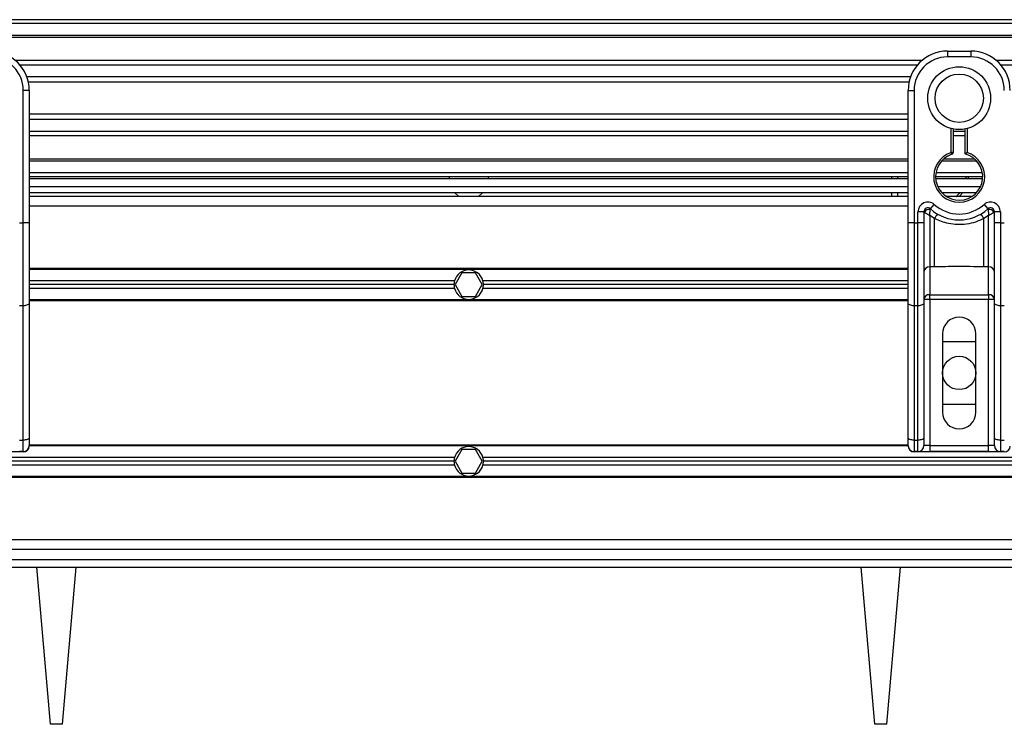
# Model space of a CAD drawing. Header units: millimetres. Extents: x 0 to 420, y 0 to 297.
# Tile 11 of 18: x 123 to 160, y 204 to 230. Entities that reach past the tile are written whole.
import ezdxf

# ---------------------------------------------------------------- set-up
doc = ezdxf.new("R2010")
doc.units = ezdxf.units.MM

msp = doc.modelspace()

# ---------------------------------------------------------------- linework, layer by layer
at = {"color": 7, "linetype": 'Continuous', "lineweight": 25}
for p, q in [((214.1119, 230.3195), (65.7053, 230.3195)), ((214.1119, 230.1711), (65.7053, 230.1711)), ((214.1119, 229.7259), (65.7053, 229.7259)), ((214.1119, 229.6502), (65.7053, 229.6502)), ((158.0142, 229.1322), (158.9047, 229.1322)), ((158.0142, 229.1322), (158.0142, 228.9096)), ((158.9047, 229.1322), (158.9047, 228.9096)), ((157.0497, 228.776), (122.7676, 228.776)), ((158.9047, 228.9096), (158.0142, 228.9096)), ((214.1119, 228.776), (159.8692, 228.776)), ((156.8788, 228.6039), (122.9384, 228.6039)), ((214.1119, 228.6039), (160.0401, 228.6039)), ((156.6213, 228.1603), (123.1959, 228.1603)), ((156.5633, 227.9598), (123.254, 227.9598)), ((123.2871, 227.6482), (123.0645, 227.6482)), ((123.0645, 222.6415), (123.0645, 227.6482)), ((123.2871, 227.6482), (123.2871, 226.3385)), ((156.5302, 226.3385), (156.5302, 227.6482)), ((156.5302, 227.6482), (156.7528, 227.6482)), ((156.7528, 227.6482), (156.7528, 222.6415)), ((156.5302, 226.7429), (123.2871, 226.7429)), ((156.5302, 226.5424), (123.2871, 226.5424)), ((123.2871, 226.3385), (123.2871, 225.396)), ((156.5302, 226.0989), (123.2871, 226.0989)), ((156.5302, 225.396), (156.5302, 226.3385)), ((158.1626, 225.3011), (158.1626, 226.2009)), ((158.2368, 226.1843), (158.2368, 225.3011)), ((158.6821, 226.0989), (158.2368, 226.0989)), ((158.6821, 225.2454), (158.6821, 226.1843)), ((158.7563, 226.2009), (158.7563, 225.3011)), ((156.5302, 225.9267), (123.2871, 225.9267)), ((158.6821, 225.9267), (158.2368, 225.9267)), ((123.2871, 225.396), (123.2871, 222.6415)), ((156.5302, 222.6415), (156.5302, 225.396)), ((158.1855, 225.2305), (158.1626, 225.3011)), ((158.2368, 225.3011), (158.1626, 225.3011)), ((156.5302, 225.0525), (123.2871, 225.0525)), ((156.5302, 224.9769), (123.2871, 224.9769)), ((159.1232, 224.9769), (157.7958, 224.9769)), ((159.0467, 225.0525), (157.8722, 225.0525)), ((156.5302, 224.5316), (123.2871, 224.5316)), ((156.5302, 224.3832), (123.2871, 224.3832)), ((156.5302, 224.309), (123.2871, 224.309)), ((139.1731, 224.3832), (139.1666, 224.309)), ((140.6442, 224.3832), (140.6507, 224.309)), ((155.91, 224.309), (155.91, 224.3832)), ((156.1326, 224.3832), (156.1326, 224.309)), ((159.3499, 224.3832), (157.569, 224.3832)), ((159.3468, 224.309), (157.5721, 224.309)), ((159.3374, 224.5316), (157.5815, 224.5316)), ((158.7266, 224.309), (158.7297, 224.3832)), ((158.8039, 224.3832), (158.8011, 224.309)), ((123.2871, 224.0122), (156.5302, 224.0122)), ((157.65, 224.0122), (159.2689, 224.0122)), ((123.2871, 223.7896), (156.5302, 223.7896)), ((156.5302, 223.6412), (123.2871, 223.6412)), ((139.3727, 223.7896), (139.5376, 223.6412)), ((140.2797, 223.6412), (140.4445, 223.7896)), ((155.91, 223.6412), (155.91, 223.7896)), ((156.1326, 223.7896), (156.1326, 223.6412)), ((157.7958, 223.7896), (159.1232, 223.7896)), ((158.9517, 223.6412), (157.9673, 223.6412)), ((156.5302, 223.2702), (123.2871, 223.2702)), ((157.3711, 223.1665), (157.5196, 223.3324)), ((159.3994, 223.3324), (159.5478, 223.1665)), ((157.1238, 223.0558), (156.9012, 223.0558)), ((156.9012, 222.6415), (156.9012, 223.0558)), ((157.1238, 223.0558), (157.1238, 222.6415)), ((157.1451, 223.0403), (157.1238, 223.0403)), ((157.5313, 222.7984), (157.3464, 222.9106)), ((157.3464, 222.9106), (157.3464, 220.9737)), ((157.5313, 220.9737), (157.5313, 222.7984)), ((159.5725, 222.9106), (159.3877, 222.7984)), ((159.3877, 220.9737), (159.3877, 222.7984)), ((159.5725, 220.9737), (159.5725, 222.9106)), ((159.7951, 223.0403), (159.7738, 223.0403)), ((159.7951, 222.6415), (159.7951, 223.0558)), ((160.0177, 223.0558), (159.7951, 223.0558)), ((160.0177, 223.0558), (160.0177, 222.6415)), ((122.9161, 222.6415), (123.0645, 222.6415)), ((123.0645, 219.5055), (123.0645, 222.6415)), ((123.2871, 222.6415), (123.0645, 222.6415)), ((123.2871, 222.6415), (123.2871, 219.5996)), ((156.5302, 219.5996), (156.5302, 222.6415)), ((156.7528, 222.6415), (156.5302, 222.6415)), ((156.7528, 222.6415), (156.7528, 219.5055)), ((156.7528, 222.6415), (156.9012, 222.6415)), ((156.9012, 219.5055), (156.9012, 222.6415)), ((157.1238, 222.6415), (156.9012, 222.6415)), ((157.1238, 222.6415), (157.1238, 219.5996)), ((159.7951, 219.5996), (159.7951, 222.6415)), ((160.0177, 222.6415), (159.7951, 222.6415)), ((160.0177, 222.6415), (160.0177, 219.5055)), ((160.0177, 222.6415), (160.1661, 222.6415)), ((156.5302, 220.9179), (123.2871, 220.9179)), ((156.5302, 220.8808), (123.2871, 220.8808)), ((157.5313, 220.9737), (157.3464, 220.9737)), ((157.3464, 220.9737), (157.3464, 219.923)), ((159.5725, 220.9737), (159.3877, 220.9737)), ((159.5725, 219.923), (159.5725, 220.9737)), ((139.6516, 220.7473), (139.3945, 220.302)), ((140.1657, 220.7473), (139.6516, 220.7473)), ((140.4227, 220.302), (140.1657, 220.7473)), ((139.3723, 220.4505), (123.2871, 220.4505)), ((139.3521, 220.302), (123.2871, 220.302)), ((139.3723, 220.1536), (123.2871, 220.1536)), ((139.3945, 220.302), (139.6516, 219.8568)), ((140.1657, 219.8568), (140.4227, 220.302)), ((156.5302, 220.4505), (140.445, 220.4505)), ((156.5302, 220.1536), (140.445, 220.1536)), ((156.5302, 220.302), (140.4652, 220.302)), ((156.5302, 219.7233), (123.2871, 219.7233)), ((139.6516, 219.8568), (140.1657, 219.8568)), ((157.3464, 219.7406), (157.1238, 219.7406)), ((157.3464, 219.923), (159.5725, 219.923)), ((157.3464, 219.7406), (157.3464, 219.923)), ((157.3464, 219.7406), (157.3464, 214.2174)), ((159.5725, 219.7406), (157.3464, 219.7406)), ((159.5725, 219.923), (159.5725, 219.7406)), ((159.7951, 219.7406), (159.5725, 219.7406)), ((159.5725, 214.2174), (159.5725, 219.7406)), ((123.0645, 219.5055), (122.9161, 219.5055)), ((123.0645, 214.4232), (123.0645, 219.5055)), ((156.5302, 219.6862), (123.2871, 219.6862)), ((123.2871, 219.5996), (123.2871, 214.5173)), ((156.5302, 214.5173), (156.5302, 219.5996)), ((156.9012, 219.5055), (156.7528, 219.5055)), ((156.7528, 219.5055), (156.7528, 214.4232)), ((156.9012, 214.4232), (156.9012, 219.5055)), ((157.1238, 219.5996), (157.1238, 214.5173)), ((159.7951, 214.5173), (159.7951, 219.5996)), ((160.1661, 219.5055), (160.0177, 219.5055)), ((160.0177, 219.5055), (160.0177, 214.4232)), ((157.8287, 218.447), (157.8287, 215.4788)), ((159.0902, 215.4788), (159.0902, 218.447)), ((157.8287, 218.1502), (159.0902, 218.1502)), ((159.0902, 215.7756), (157.8287, 215.7756)), ((123.2871, 214.5173), (123.2871, 214.2174)), ((156.5302, 214.2174), (156.5302, 214.5173)), ((157.1238, 214.5173), (157.1238, 214.2174)), ((159.7951, 214.2174), (159.7951, 214.5173)), ((122.9161, 214.4232), (123.0645, 214.4232)), ((123.0645, 213.9948), (123.0645, 214.4232)), ((156.5307, 214.2025), (123.2866, 214.2025)), ((156.5302, 214.2396), (123.2871, 214.2396)), ((156.7528, 214.4232), (156.9012, 214.4232)), ((156.7528, 214.4232), (156.7528, 213.9948)), ((156.9012, 213.9948), (156.9012, 214.4232)), ((157.3464, 214.2174), (157.1238, 214.2174)), ((157.3464, 214.2174), (157.3464, 213.9948)), ((157.3464, 214.2174), (159.5725, 214.2174)), ((159.7951, 214.2174), (159.5725, 214.2174)), ((159.5725, 213.9948), (159.5725, 214.2174)), ((160.0177, 214.4232), (160.1661, 214.4232)), ((160.0177, 214.4232), (160.0177, 213.9948)), ((139.3723, 213.7722), (109.4853, 213.7722)), ((123.0632, 213.976), (119.6524, 213.976)), ((123.0645, 213.9948), (122.9161, 213.9948)), ((123.0632, 213.9948), (123.0632, 213.976)), ((139.6516, 214.069), (139.3945, 213.6237)), ((140.1657, 214.069), (139.6516, 214.069)), ((140.4227, 213.6237), (140.1657, 214.069)), ((176.2683, 213.7722), (140.445, 213.7722)), ((156.9012, 213.9948), (156.7528, 213.9948)), ((156.7541, 213.9948), (156.7541, 213.976)), ((160.1648, 213.976), (156.7541, 213.976)), ((156.9012, 213.9948), (157.3464, 213.9948)), ((159.5725, 213.9948), (157.3464, 213.9948)), ((159.5725, 213.9948), (160.0177, 213.9948)), ((160.1661, 213.9948), (160.0177, 213.9948)), ((160.1648, 213.9948), (160.1648, 213.976)), ((139.3521, 213.6237), (109.4853, 213.6237)), ((139.3723, 213.4753), (109.4853, 213.4753)), ((139.3945, 213.6237), (139.6516, 213.1785)), ((140.1657, 213.1785), (140.4227, 213.6237)), ((176.2683, 213.4753), (140.445, 213.4753)), ((176.2683, 213.6237), (140.4652, 213.6237)), ((176.2683, 213.045), (109.4853, 213.045)), ((176.2683, 213.0079), (109.4853, 213.0079)), ((139.6516, 213.1785), (140.1657, 213.1785)), ((176.2683, 210.6556), (103.549, 210.6556)), ((176.2683, 210.2846), (103.549, 210.2846)), ((65.7053, 209.9136), (204.1195, 209.9136)), ((65.7053, 209.6168), (214.1119, 209.6168)), ((124.0964, 203.6805), (123.577, 209.6168)), ((124.5418, 203.6805), (125.0611, 209.6168)), ((155.2755, 203.6805), (154.7562, 209.6168)), ((155.7209, 203.6805), (156.2402, 209.6168)), ((124.5418, 203.6805), (124.0964, 203.6805)), ((155.7209, 203.6805), (155.2755, 203.6805))]:
    msp.add_line(p, q, dxfattribs=at)
at = {"color": 7, "linetype": 'Continuous', "lineweight": 25, "flags": 128}
for points in [[(158.5996, 223.7896), (158.466, 223.6499), (158.4556, 223.6412)], [(123.2871, 219.5996), (123.2828, 219.5813), (123.2702, 219.5636), (123.2496, 219.5474), (123.2219, 219.5331), (123.1882, 219.5214), (123.1497, 219.5127), (123.1079, 219.5074), (123.0645, 219.5055)], [(156.7528, 219.5055), (156.7094, 219.5074), (156.6676, 219.5127), (156.6291, 219.5214), (156.5954, 219.5331), (156.5677, 219.5474), (156.5471, 219.5636), (156.5345, 219.5813), (156.5302, 219.5996)], [(157.1238, 219.5996), (157.1195, 219.5813), (157.1069, 219.5636), (157.0863, 219.5474), (157.0586, 219.5331), (157.0249, 219.5214), (156.9864, 219.5127), (156.9446, 219.5074), (156.9012, 219.5055)], [(160.0177, 219.5055), (159.9743, 219.5074), (159.9325, 219.5127), (159.8941, 219.5214), (159.8603, 219.5331), (159.8326, 219.5474), (159.8121, 219.5636), (159.7994, 219.5813), (159.7951, 219.5996)], [(123.2871, 214.5173), (123.2828, 214.4989), (123.2702, 214.4813), (123.2496, 214.465), (123.2219, 214.4508), (123.1882, 214.4391), (123.1497, 214.4304), (123.1079, 214.425), (123.0645, 214.4232)], [(156.7528, 214.4232), (156.7094, 214.425), (156.6676, 214.4304), (156.6291, 214.4391), (156.5954, 214.4508), (156.5677, 214.465), (156.5471, 214.4813), (156.5345, 214.4989), (156.5302, 214.5173)], [(157.1238, 214.5173), (157.1195, 214.4989), (157.1069, 214.4813), (157.0863, 214.465), (157.0586, 214.4508), (157.0249, 214.4391), (156.9864, 214.4304), (156.9446, 214.425), (156.9012, 214.4232)], [(160.0177, 214.4232), (159.9743, 214.425), (159.9325, 214.4304), (159.8941, 214.4391), (159.8603, 214.4508), (159.8326, 214.465), (159.8121, 214.4813), (159.7994, 214.4989), (159.7951, 214.5173)]]:
    msp.add_lwpolyline(points, dxfattribs=at)
at = {"color": 7, "linetype": 'Continuous', "lineweight": 25}
for centre, radius in [((158.4595, 227.3514), 1.1881), ((158.4595, 227.3514), 0.9139), ((158.4595, 216.9629), 0.6307)]:
    msp.add_circle(centre, radius, dxfattribs=at)
for centre, radius, start, end in [((121.803, 227.6482), 1.4841, 0, 90), ((158.0142, 227.6482), 1.4841, 90, 180), ((158.9047, 227.6482), 1.4841, 0, 90), ((121.803, 227.6482), 1.2615, 0, 90), ((158.0142, 227.6482), 1.2615, 90, 180), ((158.9047, 227.6482), 1.2615, 0, 90), ((158.4595, 224.3832), 0.9646, 107.92021, 72.07979), ((158.1626, 225.3011), 0.0742, 287.92021, 0), ((158.4595, 224.3832), 0.8904, 107.92021, 75.52249), ((157.8393, 224.3832), 0.8904, 303.55731, 318.18969), ((157.2722, 223.0558), 0.371, 48.18969, 180), ((157.2722, 223.0558), 0.1484, 48.18969, 180), ((157.2722, 223.0558), 0.1484, 48.19069, 179.99948), ((157.3183, 222.9555), 0.1929, 75.20753, 153.90631), ((158.4595, 224.3832), 1.6325, 228.18969, 311.81031), ((158.4595, 224.3832), 1.4099, 228.18969, 311.81031), ((159.6467, 223.0558), 0.371, 0, 131.81031), ((159.6467, 223.0558), 0.1484, 0, 131.81031), ((159.6467, 223.0558), 0.1484, 0.00052, 131.80931), ((159.6006, 222.9555), 0.1929, 26.09369, 104.79247), ((158.4525, 222.3216), 1.0374, 141.32705, 152.63541), ((158.4664, 222.3216), 1.0374, 27.36459, 38.67295), ((139.9086, 220.302), 0.5565, 15.46601, 164.53399), ((157.3281, 220.769), 0.2055, 84.88893, 173.75645), ((159.5908, 220.769), 0.2055, 6.24355, 95.11107), ((139.9086, 220.302), 0.5565, 164.53399, 180), ((139.9086, 220.302), 0.5565, 180, 195.46601), ((139.9086, 220.302), 0.5565, 195.46601, 344.53399), ((139.9086, 220.302), 0.5565, 0, 15.46601), ((139.9086, 220.302), 0.5565, 344.53399, 0), ((157.3281, 219.7183), 0.2055, 84.88893, 173.75645), ((159.5908, 219.7183), 0.2055, 6.24355, 95.11107), ((158.4595, 218.447), 0.6307, 0, 180), ((158.4595, 215.4788), 0.6307, 180, 0), ((123.0645, 214.2174), 0.2226, 270, 0), ((139.9086, 213.6237), 0.5565, 15.46601, 164.53399), ((156.7528, 214.2174), 0.2226, 180, 270), ((156.9012, 214.2174), 0.2226, 270, 0), ((160.0177, 214.2174), 0.2226, 180, 270), ((139.9086, 213.6237), 0.5565, 164.53399, 180), ((139.9086, 213.6237), 0.5565, 0, 15.46601), ((139.9086, 213.6237), 0.5565, 180, 195.46601), ((139.9086, 213.6237), 0.5565, 195.46601, 344.53399), ((139.9086, 213.6237), 0.5565, 344.53399, 0)]:
    msp.add_arc(centre, radius, start, end, dxfattribs=at)
for centre, major_axis in [((123.0632, 214.1986), (0.1574, 0.1574)), ((156.7541, 214.1986), (0.1574, -0.1574)), ((160.1648, 214.1986), (0.1574, 0.1574))]:
    msp.add_ellipse(centre, major_axis=major_axis, ratio=0.9999746, start_param=3.9270289, end_param=5.4977491, dxfattribs=at)
for points, knots in [([(158.6821, 225.2454), (158.6827, 225.2459), (158.6839, 225.2468), (158.693, 225.2538), (158.7069, 225.2644), (158.7268, 225.2794), (158.7442, 225.2923), (158.7546, 225.2998), (158.7561, 225.3009), (158.7563, 225.3011)], [0, 0, 0, 0, 0.1619499, 0.3233619, 0.4972773, 0.7062892, 0.9573608, 0.9948044, 1, 1, 1, 1]), ([(157.3464, 222.9106), (157.3464, 222.911), (157.3465, 222.9118), (157.3465, 222.9131), (157.3466, 222.9147), (157.3468, 222.9169), (157.347, 222.9204), (157.3473, 222.9259), (157.3478, 222.9345), (157.3487, 222.9481), (157.3502, 222.9705), (157.3535, 223.0137), (157.3576, 223.0564), (157.363, 223.1059), (157.3656, 223.1265), (157.3676, 223.142)], [0, 0, 0, 0, 0.004266, 0.0088901, 0.0138063, 0.0214465, 0.0333306, 0.0518502, 0.0808258, 0.1265764, 0.2004509, 0.327518, 0.6126852, 0.71116, 1, 1, 1, 1]), ([(157.3711, 223.1665), (157.3711, 223.1663), (157.3709, 223.1657), (157.3699, 223.1587), (157.3683, 223.1472), (157.3676, 223.142)], [0, 0, 0, 0, 0.1978945, 0.6297578, 1, 1, 1, 1]), ([(159.5478, 223.1665), (159.5479, 223.1659), (159.5481, 223.1647), (159.5495, 223.1557), (159.5508, 223.146), (159.5513, 223.142)], [0, 0, 0, 0, 0.3358482, 0.722383, 1, 1, 1, 1]), ([(159.5513, 223.142), (159.5533, 223.1265), (159.556, 223.1059), (159.5614, 223.0564), (159.5654, 223.0137), (159.5687, 222.9705), (159.5703, 222.9481), (159.5711, 222.9345), (159.5716, 222.9259), (159.572, 222.9204), (159.5722, 222.9169), (159.5723, 222.9147), (159.5724, 222.9131), (159.5724, 222.9118), (159.5725, 222.911), (159.5725, 222.9106)], [0, 0, 0, 0, 0.28884, 0.3873148, 0.672482, 0.7995491, 0.8734236, 0.9191742, 0.9481498, 0.9666694, 0.9785535, 0.9861937, 0.9911099, 0.995734, 1, 1, 1, 1]), ([(157.1451, 223.0403), (157.1406, 223.0436), (157.1308, 223.0508), (157.1247, 223.0553), (157.124, 223.0557), (157.1238, 223.0558)], [0, 0, 0, 0, 0.3727547, 0.8035537, 1, 1, 1, 1]), ([(157.3464, 222.9106), (157.3461, 222.9108), (157.3455, 222.9112), (157.3447, 222.9117), (157.3437, 222.9123), (157.3423, 222.9131), (157.3401, 222.9145), (157.3367, 222.9166), (157.3316, 222.9197), (157.3236, 222.9247), (157.3112, 222.9323), (157.2913, 222.9447), (157.2546, 222.9677), (157.2187, 222.9907), (157.1765, 223.0185), (157.1586, 223.031), (157.1451, 223.0403)], [0, 0, 0, 0, 0.0041906, 0.0068565, 0.010501, 0.0160828, 0.0246331, 0.0377369, 0.0578443, 0.0887963, 0.1368222, 0.212883, 0.3405739, 0.6117157, 0.7098737, 1, 1, 1, 1]), ([(159.3877, 222.7984), (159.2851, 222.7516), (159.077, 222.6567), (158.7417, 222.5814), (158.3968, 222.5623), (157.9816, 222.6075), (157.7026, 222.7258), (157.5313, 222.7984)], [0, 0, 0, 0, 0.1753478, 0.3555794, 0.5310184, 0.7118811, 1, 1, 1, 1]), ([(159.7738, 223.0403), (159.7604, 223.031), (159.7424, 223.0185), (159.7003, 222.9907), (159.6644, 222.9677), (159.6276, 222.9447), (159.6077, 222.9323), (159.5953, 222.9247), (159.5873, 222.9197), (159.5822, 222.9166), (159.5788, 222.9145), (159.5766, 222.9131), (159.5752, 222.9123), (159.5742, 222.9117), (159.5734, 222.9112), (159.5728, 222.9108), (159.5725, 222.9106)], [0, 0, 0, 0, 0.2901263, 0.3882843, 0.6594261, 0.787117, 0.8631778, 0.9112037, 0.9421557, 0.9622631, 0.9753669, 0.9839172, 0.989499, 0.9931435, 0.9958094, 1, 1, 1, 1]), ([(159.7951, 223.0558), (159.7946, 223.0555), (159.7934, 223.0546), (159.7856, 223.0489), (159.7773, 223.0429), (159.7738, 223.0403)], [0, 0, 0, 0, 0.3336844, 0.7201517, 1, 1, 1, 1]), ([(159.3877, 220.9737), (159.0409, 220.9804), (158.4221, 220.9924), (157.8033, 220.9794), (157.5313, 220.9737)], [0, 0, 0, 0, 0.56028269, 1, 1, 1, 1])]:
    msp.add_open_spline(points, degree=3, knots=knots, dxfattribs=at)

doc.saveas('drawing.dxf')
